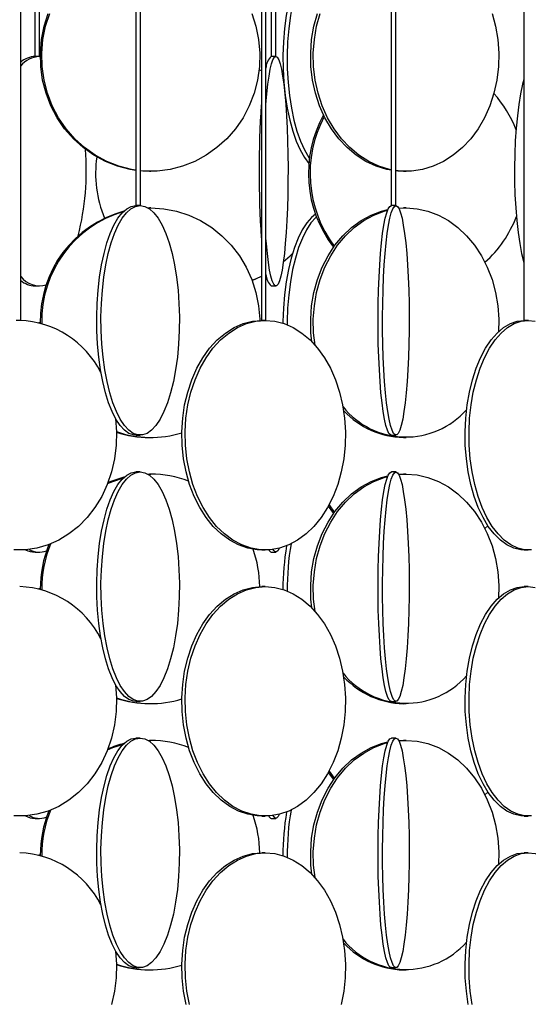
# Model space of a CAD drawing. Header units: millimetres. Extents: x 626 to 3215, y 306 to 3557.
# Tile 30 of 65: x 783 to 894, y 3011 to 3226. Entities that reach past the tile are written whole.
import ezdxf

# ---------------------------------------------------------------- set-up
doc = ezdxf.new("R2010")
doc.units = ezdxf.units.MM

msp = doc.modelspace()

# ---------------------------------------------------------------- linework, layer by layer
at = {"color": 7, "linetype": 'Continuous', "lineweight": 25}
for p, q in [((783.31, 3160.5), (783.31, 3517.3)), ((786.41, 3517.3), (786.41, 3218)), ((787.41, 3218), (787.41, 3517.3)), ((808.38, 3517.3), (808.38, 3185.5)), ((809.38, 3185.5), (809.38, 3517.3)), ((835.76, 3517.3), (835.76, 3160.5)), ((836.76, 3160.5), (836.76, 3517.3)), ((837.92, 3517.3), (837.92, 3218)), ((838.92, 3218), (838.92, 3517.3)), ((864.09, 3517.3), (864.09, 3185.5)), ((865.09, 3185.5), (865.09, 3517.3)), ((892.99, 3517.3), (892.99, 3160.5)), ((787.41, 3218), (786.41, 3218)), ((787.37, 3218), (787.57, 3217.99)), ((838.92, 3218), (837.92, 3218)), ((835.76, 3214.89), (835.27, 3215.12)), ((835.76, 3214.87), (835.27, 3215.11)), ((811.35, 3193), (811.65, 3193)), ((866.72, 3193), (867.31, 3193)), ((809.38, 3185.5), (808.38, 3185.5)), ((811.05, 3184.99), (811.35, 3185)), ((811.06, 3184.99), (811.65, 3185)), ((811.65, 3185), (811.35, 3185)), ((865.09, 3185.5), (864.09, 3185.5)), ((865.69, 3184.96), (866.72, 3185)), ((865.71, 3184.92), (867.31, 3185)), ((867.31, 3185), (866.72, 3185)), ((786.46, 3168), (787.37, 3168)), ((837.92, 3168), (838.92, 3168)), ((783.31, 3160.5), (782.31, 3160.5)), ((787.37, 3160), (787.28, 3160)), ((787.29, 3160), (787.37, 3160)), ((787.37, 3160), (787.57, 3159.99)), ((836.76, 3160.5), (835.76, 3160.5)), ((893.99, 3160.5), (892.99, 3160.5)), ((808.41, 3135.5), (809.35, 3135.5)), ((811.35, 3135), (811.65, 3135)), ((864.1, 3135.5), (865.09, 3135.5)), ((866.72, 3135), (867.31, 3135)), ((809.35, 3127.5), (808.41, 3127.5)), ((811.05, 3126.99), (811.35, 3127)), ((811.06, 3126.99), (811.65, 3127)), ((811.65, 3127), (811.35, 3127)), ((865.09, 3127.5), (864.1, 3127.5)), ((865.69, 3126.96), (866.72, 3127)), ((865.71, 3126.92), (867.31, 3127)), ((867.31, 3127), (866.72, 3127)), ((884.51, 3115.16), (885.16, 3115.75)), ((835.9, 3110.5), (836.62, 3110.5)), ((893.06, 3110.5), (893.92, 3110.5)), ((786.46, 3110), (787.37, 3110)), ((837.92, 3110), (838.92, 3110)), ((787.37, 3102), (787.28, 3102)), ((787.29, 3102), (787.37, 3102)), ((787.37, 3102), (787.57, 3101.99)), ((836.62, 3102.5), (835.9, 3102.5)), ((893.92, 3102.5), (893.06, 3102.5)), ((808.41, 3077.5), (809.35, 3077.5)), ((811.35, 3077), (811.65, 3077)), ((864.1, 3077.5), (865.09, 3077.5)), ((866.72, 3077), (867.31, 3077)), ((809.35, 3069.5), (808.41, 3069.5)), ((811.05, 3068.99), (811.35, 3069)), ((811.06, 3068.99), (811.65, 3069)), ((811.65, 3069), (811.35, 3069)), ((865.09, 3069.5), (864.1, 3069.5)), ((865.69, 3068.96), (866.72, 3069)), ((865.71, 3068.92), (867.31, 3069)), ((867.31, 3069), (866.72, 3069)), ((884.51, 3057.16), (885.16, 3057.75)), ((786.46, 3052), (787.37, 3052)), ((835.9, 3052.5), (836.62, 3052.5)), ((837.92, 3052), (838.92, 3052)), ((893.06, 3052.5), (893.92, 3052.5)), ((787.37, 3044), (787.28, 3044)), ((787.29, 3044), (787.37, 3044)), ((787.37, 3044), (787.57, 3043.99)), ((836.62, 3044.5), (835.9, 3044.5)), ((893.92, 3044.5), (893.06, 3044.5)), ((808.41, 3019.5), (809.35, 3019.5)), ((811.35, 3019), (811.65, 3019)), ((864.1, 3019.5), (865.09, 3019.5)), ((866.72, 3019), (867.31, 3019))]:
    msp.add_line(p, q, dxfattribs=at)
at = {"color": 7, "linetype": 'Continuous', "lineweight": 25, "flags": 128}
for points in [[(847.55, 3241.64), (846.7, 3240.93), (845.66, 3239.74), (844.68, 3238.23), (843.78, 3236.43), (842.97, 3234.37), (842.26, 3232.07), (841.65, 3229.57), (841.16, 3226.89), (840.8, 3224.09), (840.57, 3221.19), (840.47, 3218.24), (840.5, 3215.28), (840.67, 3212.35), (840.97, 3209.49), (841.39, 3206.74), (841.94, 3204.15), (842.6, 3201.74), (843.36, 3199.56), (844.22, 3197.63), (845.16, 3195.97), (846.12, 3194.68)], [(847.76, 3241.06), (847.62, 3240.93), (846.58, 3239.74), (845.61, 3238.23), (844.71, 3236.43), (843.89, 3234.37), (843.18, 3232.07), (842.57, 3229.57), (842.09, 3226.89), (841.72, 3224.09), (841.49, 3221.19), (841.39, 3218.24), (841.42, 3215.28), (841.59, 3212.35), (841.89, 3209.49), (842.32, 3206.74), (842.86, 3204.15), (843.52, 3201.74), (844.29, 3199.56), (845.15, 3197.63), (846.09, 3195.97), (846.23, 3195.75)], [(808.38, 3193.19), (807.14, 3193.39), (804.4, 3194.09), (801.76, 3195.12), (799.25, 3196.47), (796.92, 3198.13), (794.78, 3200.06), (792.88, 3202.24), (791.24, 3204.65), (789.88, 3207.24), (788.82, 3209.99), (788.08, 3212.85), (787.66, 3215.78), (787.58, 3218.74), (787.83, 3221.69), (788.41, 3224.59), (789.31, 3227.39)], [(808.38, 3193.24), (807.45, 3193.39), (804.71, 3194.09), (802.07, 3195.12), (799.56, 3196.47), (797.23, 3198.13), (795.09, 3200.06), (793.19, 3202.24), (791.55, 3204.65), (790.19, 3207.24), (789.13, 3209.99), (788.39, 3212.85), (787.97, 3215.78), (787.89, 3218.74), (788.14, 3221.69), (788.72, 3224.59), (789.62, 3227.39)], [(833.69, 3227.39), (834.59, 3224.59), (835.17, 3221.69), (835.42, 3218.74), (835.34, 3215.78), (834.92, 3212.85), (834.18, 3209.99), (833.12, 3207.24), (831.76, 3204.65), (830.12, 3202.24), (828.22, 3200.06), (826.08, 3198.13), (823.75, 3196.47), (821.24, 3195.12), (818.6, 3194.09), (815.86, 3193.39), (813.06, 3193.04), (810.25, 3193.04), (809.38, 3193.11)], [(864.09, 3193.21), (863.14, 3193.39), (860.81, 3194.09), (858.57, 3195.12), (856.44, 3196.47), (854.45, 3198.13), (852.63, 3200.06), (851.02, 3202.24), (849.62, 3204.65), (848.46, 3207.24), (847.56, 3209.99), (846.93, 3212.85), (846.58, 3215.78), (846.51, 3218.74), (846.72, 3221.69), (847.21, 3224.59), (847.98, 3227.39)], [(864.09, 3193.31), (863.73, 3193.39), (861.4, 3194.09), (859.16, 3195.12), (857.02, 3196.47), (855.04, 3198.13), (853.22, 3200.06), (851.6, 3202.24), (850.21, 3204.65), (849.05, 3207.24), (848.15, 3209.99), (847.52, 3212.85), (847.16, 3215.78), (847.09, 3218.74), (847.31, 3221.69), (847.8, 3224.59), (848.57, 3227.39)], [(886.05, 3227.39), (886.82, 3224.59), (887.31, 3221.69), (887.53, 3218.74), (887.46, 3215.78), (887.1, 3212.85), (886.47, 3209.99), (885.57, 3207.24), (884.41, 3204.65), (883.02, 3202.24), (881.4, 3200.06), (879.58, 3198.13), (877.59, 3196.47), (875.46, 3195.12), (873.22, 3194.09), (870.89, 3193.39), (868.51, 3193.04), (866.11, 3193.04), (865.09, 3193.15)], [(838.92, 3218), (839.23, 3217.82), (839.54, 3217.3), (839.84, 3216.43), (840.13, 3215.24), (840.4, 3213.73), (840.65, 3211.93), (840.88, 3209.87), (841.08, 3207.57), (841.24, 3205.07), (841.38, 3202.39), (841.48, 3199.59), (841.54, 3196.69), (841.57, 3193.74), (841.56, 3190.78), (841.52, 3187.85), (841.43, 3184.99), (841.31, 3182.24), (841.16, 3179.65), (840.98, 3177.24), (840.77, 3175.06), (840.53, 3173.13), (840.27, 3171.47), (839.99, 3170.12), (839.69, 3169.09), (839.39, 3168.39), (839.08, 3168.04), (838.76, 3168.04), (838.45, 3168.39), (838.14, 3169.09), (837.85, 3170.12), (837.57, 3171.47), (837.31, 3173.13), (837.07, 3175.06), (836.86, 3177.24), (836.76, 3178.42)], [(836.76, 3207.57), (836.76, 3207.57), (836.96, 3209.87), (837.19, 3211.93), (837.44, 3213.73), (837.71, 3215.24), (837.99, 3216.43), (838.29, 3217.3), (838.6, 3217.82), (838.92, 3218)], [(892.99, 3212.99), (892.72, 3211.93), (892.28, 3209.87), (891.9, 3207.57), (891.57, 3205.07), (891.31, 3202.39), (891.11, 3199.59), (890.99, 3196.69), (890.93, 3193.74), (890.95, 3190.78), (891.04, 3187.85), (891.2, 3184.99), (891.43, 3182.24), (891.73, 3179.65), (892.08, 3177.24), (892.5, 3175.06), (892.96, 3173.13), (892.99, 3173.01)], [(811.35, 3193), (809.94, 3193.04), (809.38, 3193.08)], [(866.72, 3193), (865.52, 3193.04), (865.09, 3193.08)], [(808.41, 3135.5), (807.9, 3135.54), (806.89, 3135.89), (805.91, 3136.59), (804.96, 3137.62), (804.06, 3138.97), (803.22, 3140.63), (802.45, 3142.56), (801.77, 3144.74), (801.18, 3147.15), (800.69, 3149.74), (800.31, 3152.49), (800.04, 3155.35), (799.89, 3158.28), (799.86, 3161.24), (799.95, 3164.19), (800.16, 3167.09), (800.48, 3169.89), (800.92, 3172.57), (801.46, 3175.07), (802.1, 3177.37), (802.82, 3179.43), (803.63, 3181.23), (804.5, 3182.74), (805.43, 3183.93), (806.4, 3184.8), (807.4, 3185.32), (808.41, 3185.5)], [(809.35, 3185.5), (810.36, 3185.32), (811.35, 3184.8), (812.32, 3183.93), (813.25, 3182.74), (814.12, 3181.23), (814.93, 3179.43), (815.65, 3177.37), (816.29, 3175.07), (816.83, 3172.57), (817.27, 3169.89), (817.59, 3167.09), (817.8, 3164.19), (817.89, 3161.24), (817.86, 3158.28), (817.71, 3155.35), (817.45, 3152.49), (817.07, 3149.74), (816.58, 3147.15), (815.99, 3144.74), (815.3, 3142.56), (814.53, 3140.63), (813.69, 3138.97), (812.79, 3137.62), (811.84, 3136.59), (810.86, 3135.89), (809.85, 3135.54), (808.84, 3135.54), (807.83, 3135.89), (806.85, 3136.59), (805.9, 3137.62), (805, 3138.97), (804.16, 3140.63), (803.39, 3142.56), (802.71, 3144.74), (802.12, 3147.15), (801.63, 3149.74), (801.25, 3152.49), (800.98, 3155.35), (800.83, 3158.28), (800.8, 3161.24), (800.89, 3164.19), (801.1, 3167.09), (801.42, 3169.89), (801.86, 3172.57), (802.4, 3175.07), (803.04, 3177.37), (803.76, 3179.43), (804.57, 3181.23), (805.44, 3182.74), (806.37, 3183.93), (807.34, 3184.8), (808.33, 3185.32), (809.35, 3185.5)], [(811.65, 3185), (814.47, 3184.82), (817.24, 3184.3), (819.93, 3183.43), (822.51, 3182.24), (824.94, 3180.73), (827.18, 3178.93), (829.2, 3176.87), (830.97, 3174.57), (832.48, 3172.07), (833.69, 3169.39), (834.59, 3166.59), (835.17, 3163.69), (835.42, 3160.74), (835.43, 3160.49)], [(847.55, 3183.64), (846.7, 3182.93), (845.66, 3181.74), (844.68, 3180.23), (843.78, 3178.43), (842.97, 3176.37), (842.26, 3174.07), (841.65, 3171.57), (841.16, 3168.89), (840.8, 3166.09), (840.57, 3163.19), (840.47, 3160.24), (840.46, 3159.88)], [(846.78, 3155.84), (846.58, 3157.78), (846.51, 3160.74), (846.72, 3163.69), (847.21, 3166.59), (847.98, 3169.39), (849.01, 3172.07), (850.29, 3174.57), (851.8, 3176.87), (853.52, 3178.93), (855.42, 3180.73), (857.49, 3182.24), (859.68, 3183.43), (861.97, 3184.3), (863.35, 3184.65)], [(847.48, 3155.09), (847.16, 3157.78), (847.09, 3160.74), (847.31, 3163.69), (847.8, 3166.59), (848.57, 3169.39), (849.6, 3172.07), (850.88, 3174.57), (852.39, 3176.87), (854.11, 3178.93), (856.01, 3180.73), (858.07, 3182.24), (860.27, 3183.43), (862.56, 3184.3), (863.29, 3184.5)], [(864.1, 3135.5), (863.93, 3135.54), (863.58, 3135.89), (863.25, 3136.59), (862.93, 3137.62), (862.62, 3138.97), (862.34, 3140.63), (862.08, 3142.56), (861.84, 3144.74), (861.64, 3147.15), (861.48, 3149.74), (861.35, 3152.49), (861.26, 3155.35), (861.21, 3158.28), (861.2, 3161.24), (861.23, 3164.19), (861.3, 3167.09), (861.41, 3169.89), (861.56, 3172.57), (861.74, 3175.07), (861.96, 3177.37), (862.2, 3179.43), (862.48, 3181.23), (862.77, 3182.74), (863.09, 3183.93), (863.42, 3184.8), (863.75, 3185.32), (864.1, 3185.5)], [(865.09, 3185.5), (865.43, 3185.32), (865.77, 3184.8), (866.1, 3183.93), (866.42, 3182.74), (866.71, 3181.23), (866.99, 3179.43), (867.23, 3177.37), (867.45, 3175.07), (867.63, 3172.57), (867.78, 3169.89), (867.89, 3167.09), (867.96, 3164.19), (867.99, 3161.24), (867.98, 3158.28), (867.93, 3155.35), (867.84, 3152.49), (867.71, 3149.74), (867.55, 3147.15), (867.35, 3144.74), (867.11, 3142.56), (866.85, 3140.63), (866.57, 3138.97), (866.26, 3137.62), (865.94, 3136.59), (865.6, 3135.89), (865.26, 3135.54), (864.92, 3135.54), (864.58, 3135.89), (864.24, 3136.59), (863.92, 3137.62), (863.62, 3138.97), (863.33, 3140.63), (863.07, 3142.56), (862.84, 3144.74), (862.64, 3147.15), (862.47, 3149.74), (862.34, 3152.49), (862.25, 3155.35), (862.2, 3158.28), (862.19, 3161.24), (862.22, 3164.19), (862.29, 3167.09), (862.4, 3169.89), (862.55, 3172.57), (862.73, 3175.07), (862.95, 3177.37), (863.2, 3179.43), (863.47, 3181.23), (863.77, 3182.74), (864.08, 3183.93), (864.41, 3184.8), (864.75, 3185.32), (865.09, 3185.5)], [(867.31, 3185), (869.7, 3184.82), (872.06, 3184.3), (874.35, 3183.43), (876.55, 3182.24), (878.61, 3180.73), (880.51, 3178.93), (882.23, 3176.87), (883.74, 3174.57), (885.02, 3172.07), (886.05, 3169.39), (886.82, 3166.59), (887.31, 3163.69), (887.53, 3160.74), (887.47, 3157.93)], [(847.76, 3183.06), (847.62, 3182.93), (846.58, 3181.74), (845.61, 3180.23), (844.71, 3178.43), (843.89, 3176.37), (843.18, 3174.07), (842.57, 3171.57), (842.09, 3168.89), (841.72, 3166.09), (841.49, 3163.19), (841.39, 3160.24), (841.39, 3159.55)], [(840.54, 3173.21), (842.05, 3174.56), (842.6, 3175.11)], [(840.54, 3173.23), (842.03, 3174.56), (842.55, 3175.08)], [(833.75, 3169.23), (834.69, 3169.62), (835.76, 3170.12)], [(833.75, 3169.22), (834.72, 3169.62), (835.76, 3170.11)], [(835.9, 3110.5), (834.87, 3110.54), (832.81, 3110.89), (830.8, 3111.59), (828.86, 3112.62), (827.01, 3113.97), (825.29, 3115.63), (823.73, 3117.56), (822.33, 3119.74), (821.12, 3122.15), (820.12, 3124.74), (819.34, 3127.49), (818.8, 3130.35), (818.49, 3133.28), (818.43, 3136.24), (818.61, 3139.19), (819.04, 3142.09), (819.7, 3144.89), (820.59, 3147.57), (821.7, 3150.07), (823, 3152.37), (824.49, 3154.43), (826.14, 3156.23), (827.92, 3157.74), (829.82, 3158.93), (831.8, 3159.8), (833.84, 3160.32), (835.9, 3160.5)], [(836.62, 3160.5), (838.69, 3160.32), (840.73, 3159.8), (842.71, 3158.93), (844.6, 3157.74), (846.39, 3156.23), (848.03, 3154.43), (849.52, 3152.37), (850.82, 3150.07), (851.93, 3147.57), (852.82, 3144.89), (853.48, 3142.09), (853.91, 3139.19), (854.1, 3136.24), (854.03, 3133.28), (853.73, 3130.35), (853.18, 3127.49), (852.4, 3124.74), (851.4, 3122.15), (850.2, 3119.74), (848.8, 3117.56), (847.23, 3115.63), (845.51, 3113.97), (843.67, 3112.62), (841.73, 3111.59), (839.71, 3110.89), (837.65, 3110.54), (835.58, 3110.54), (833.53, 3110.89), (831.51, 3111.59), (829.57, 3112.62), (827.73, 3113.97), (826.01, 3115.63), (824.44, 3117.56), (823.04, 3119.74), (821.83, 3122.15), (820.83, 3124.74), (820.06, 3127.49), (819.51, 3130.35), (819.2, 3133.28), (819.14, 3136.24), (819.33, 3139.19), (819.75, 3142.09), (820.42, 3144.89), (821.31, 3147.57), (822.41, 3150.07), (823.72, 3152.37), (825.21, 3154.43), (826.85, 3156.23), (828.64, 3157.74), (830.53, 3158.93), (832.51, 3159.8), (834.55, 3160.32), (836.62, 3160.5)], [(893.06, 3110.5), (892.3, 3110.54), (890.78, 3110.89), (889.3, 3111.59), (887.87, 3112.62), (886.51, 3113.97), (885.24, 3115.63), (884.08, 3117.56), (883.05, 3119.74), (882.16, 3122.15), (881.43, 3124.74), (880.85, 3127.49), (880.45, 3130.35), (880.22, 3133.28), (880.18, 3136.24), (880.31, 3139.19), (880.63, 3142.09), (881.12, 3144.89), (881.77, 3147.57), (882.59, 3150.07), (883.55, 3152.37), (884.65, 3154.43), (885.86, 3156.23), (887.18, 3157.74), (888.58, 3158.93), (890.04, 3159.8), (891.54, 3160.32), (893.06, 3160.5)], [(894.68, 3110.54), (893.16, 3110.54), (891.64, 3110.89), (890.16, 3111.59), (888.72, 3112.62), (887.37, 3113.97), (886.1, 3115.63), (884.94, 3117.56), (883.91, 3119.74), (883.02, 3122.15), (882.28, 3124.74), (881.71, 3127.49), (881.31, 3130.35), (881.08, 3133.28), (881.04, 3136.24), (881.17, 3139.19), (881.49, 3142.09), (881.97, 3144.89), (882.63, 3147.57), (883.45, 3150.07), (884.41, 3152.37), (885.51, 3154.43), (886.72, 3156.23), (888.03, 3157.74), (889.43, 3158.93), (890.89, 3159.8), (892.4, 3160.32), (893.92, 3160.5)], [(893.92, 3160.5), (895.45, 3160.32)], [(803.99, 3139.09), (804.2, 3136.24), (804.13, 3133.28), (803.76, 3130.35), (803.1, 3127.49), (802.16, 3124.74), (800.95, 3122.15), (799.49, 3119.74), (797.8, 3117.56), (795.9, 3115.63), (793.82, 3113.97), (791.6, 3112.62), (789.25, 3111.59), (786.81, 3110.89), (784.33, 3110.54), (781.82, 3110.54)], [(808.41, 3077.5), (807.9, 3077.54), (806.89, 3077.89), (805.91, 3078.59), (804.96, 3079.62), (804.06, 3080.97), (803.22, 3082.63), (802.45, 3084.56), (801.77, 3086.74), (801.18, 3089.15), (800.69, 3091.74), (800.31, 3094.49), (800.04, 3097.35), (799.89, 3100.28), (799.86, 3103.24), (799.95, 3106.19), (800.16, 3109.09), (800.48, 3111.89), (800.92, 3114.57), (801.46, 3117.07), (802.1, 3119.37), (802.82, 3121.43), (803.63, 3123.23), (804.5, 3124.74), (805.43, 3125.93), (806.4, 3126.8), (807.4, 3127.32), (808.41, 3127.5)], [(809.35, 3127.5), (810.36, 3127.32), (811.35, 3126.8), (812.32, 3125.93), (813.25, 3124.74), (814.12, 3123.23), (814.93, 3121.43), (815.65, 3119.37), (816.29, 3117.07), (816.83, 3114.57), (817.27, 3111.89), (817.59, 3109.09), (817.8, 3106.19), (817.89, 3103.24), (817.86, 3100.28), (817.71, 3097.35), (817.45, 3094.49), (817.07, 3091.74), (816.58, 3089.15), (815.99, 3086.74), (815.3, 3084.56), (814.53, 3082.63), (813.69, 3080.97), (812.79, 3079.62), (811.84, 3078.59), (810.86, 3077.89), (809.85, 3077.54), (808.84, 3077.54), (807.83, 3077.89), (806.85, 3078.59), (805.9, 3079.62), (805, 3080.97), (804.16, 3082.63), (803.39, 3084.56), (802.71, 3086.74), (802.12, 3089.15), (801.63, 3091.74), (801.25, 3094.49), (800.98, 3097.35), (800.83, 3100.28), (800.8, 3103.24), (800.89, 3106.19), (801.1, 3109.09), (801.42, 3111.89), (801.86, 3114.57), (802.4, 3117.07), (803.04, 3119.37), (803.76, 3121.43), (804.57, 3123.23), (805.44, 3124.74), (806.37, 3125.93), (807.34, 3126.8), (808.33, 3127.32), (809.35, 3127.5)], [(802.24, 3124.95), (803.38, 3125.43), (805.68, 3126.2)], [(846.78, 3097.84), (846.58, 3099.78), (846.51, 3102.74), (846.72, 3105.69), (847.21, 3108.59), (847.98, 3111.39), (849.01, 3114.07), (850.29, 3116.57), (851.8, 3118.87), (853.52, 3120.93), (855.42, 3122.73), (857.49, 3124.24), (859.68, 3125.43), (861.97, 3126.3), (863.35, 3126.65)], [(847.48, 3097.09), (847.16, 3099.78), (847.09, 3102.74), (847.31, 3105.69), (847.8, 3108.59), (848.57, 3111.39), (849.6, 3114.07), (850.88, 3116.57), (852.39, 3118.87), (854.11, 3120.93), (856.01, 3122.73), (858.07, 3124.24), (860.27, 3125.43), (862.56, 3126.3), (863.29, 3126.5)], [(864.1, 3077.5), (863.93, 3077.54), (863.58, 3077.89), (863.25, 3078.59), (862.93, 3079.62), (862.62, 3080.97), (862.34, 3082.63), (862.08, 3084.56), (861.84, 3086.74), (861.64, 3089.15), (861.48, 3091.74), (861.35, 3094.49), (861.26, 3097.35), (861.21, 3100.28), (861.2, 3103.24), (861.23, 3106.19), (861.3, 3109.09), (861.41, 3111.89), (861.56, 3114.57), (861.74, 3117.07), (861.96, 3119.37), (862.2, 3121.43), (862.48, 3123.23), (862.77, 3124.74), (863.09, 3125.93), (863.42, 3126.8), (863.75, 3127.32), (864.1, 3127.5)], [(865.09, 3127.5), (865.43, 3127.32), (865.77, 3126.8), (866.1, 3125.93), (866.42, 3124.74), (866.71, 3123.23), (866.99, 3121.43), (867.23, 3119.37), (867.45, 3117.07), (867.63, 3114.57), (867.78, 3111.89), (867.89, 3109.09), (867.96, 3106.19), (867.99, 3103.24), (867.98, 3100.28), (867.93, 3097.35), (867.84, 3094.49), (867.71, 3091.74), (867.55, 3089.15), (867.35, 3086.74), (867.11, 3084.56), (866.85, 3082.63), (866.57, 3080.97), (866.26, 3079.62), (865.94, 3078.59), (865.6, 3077.89), (865.26, 3077.54), (864.92, 3077.54), (864.58, 3077.89), (864.24, 3078.59), (863.92, 3079.62), (863.62, 3080.97), (863.33, 3082.63), (863.07, 3084.56), (862.84, 3086.74), (862.64, 3089.15), (862.47, 3091.74), (862.34, 3094.49), (862.25, 3097.35), (862.2, 3100.28), (862.19, 3103.24), (862.22, 3106.19), (862.29, 3109.09), (862.4, 3111.89), (862.55, 3114.57), (862.73, 3117.07), (862.95, 3119.37), (863.2, 3121.43), (863.47, 3123.23), (863.77, 3124.74), (864.08, 3125.93), (864.41, 3126.8), (864.75, 3127.32), (865.09, 3127.5)], [(867.31, 3127), (869.7, 3126.82), (872.06, 3126.3), (874.35, 3125.43), (876.55, 3124.24), (878.61, 3122.73), (880.51, 3120.93), (882.23, 3118.87), (883.74, 3116.57), (885.02, 3114.07), (886.05, 3111.39), (886.82, 3108.59), (887.31, 3105.69), (887.53, 3102.74), (887.47, 3099.93)], [(850.35, 3120.01), (851.25, 3118.74), (851.48, 3118.44)], [(850.51, 3120.31), (851.61, 3118.74), (851.66, 3118.68)], [(839.61, 3110.87), (839.39, 3110.39), (839.08, 3110.04), (838.76, 3110.04), (838.45, 3110.39), (838.33, 3110.62)], [(835.9, 3052.5), (834.87, 3052.54), (832.81, 3052.89), (830.8, 3053.59), (828.86, 3054.62), (827.01, 3055.97), (825.29, 3057.63), (823.73, 3059.56), (822.33, 3061.74), (821.12, 3064.15), (820.12, 3066.74), (819.34, 3069.49), (818.8, 3072.35), (818.49, 3075.28), (818.43, 3078.24), (818.61, 3081.19), (819.04, 3084.09), (819.7, 3086.89), (820.59, 3089.57), (821.7, 3092.07), (823, 3094.37), (824.49, 3096.43), (826.14, 3098.23), (827.92, 3099.74), (829.82, 3100.93), (831.8, 3101.8), (833.84, 3102.32), (835.9, 3102.5)], [(836.62, 3102.5), (838.69, 3102.32), (840.73, 3101.8), (842.71, 3100.93), (844.6, 3099.74), (846.39, 3098.23), (848.03, 3096.43), (849.52, 3094.37), (850.82, 3092.07), (851.93, 3089.57), (852.82, 3086.89), (853.48, 3084.09), (853.91, 3081.19), (854.1, 3078.24), (854.03, 3075.28), (853.73, 3072.35), (853.18, 3069.49), (852.4, 3066.74), (851.4, 3064.15), (850.2, 3061.74), (848.8, 3059.56), (847.23, 3057.63), (845.51, 3055.97), (843.67, 3054.62), (841.73, 3053.59), (839.71, 3052.89), (837.65, 3052.54), (835.58, 3052.54), (833.53, 3052.89), (831.51, 3053.59), (829.57, 3054.62), (827.73, 3055.97), (826.01, 3057.63), (824.44, 3059.56), (823.04, 3061.74), (821.83, 3064.15), (820.83, 3066.74), (820.06, 3069.49), (819.51, 3072.35), (819.2, 3075.28), (819.14, 3078.24), (819.33, 3081.19), (819.75, 3084.09), (820.42, 3086.89), (821.31, 3089.57), (822.41, 3092.07), (823.72, 3094.37), (825.21, 3096.43), (826.85, 3098.23), (828.64, 3099.74), (830.53, 3100.93), (832.51, 3101.8), (834.55, 3102.32), (836.62, 3102.5)], [(893.06, 3052.5), (892.3, 3052.54), (890.78, 3052.89), (889.3, 3053.59), (887.87, 3054.62), (886.51, 3055.97), (885.24, 3057.63), (884.08, 3059.56), (883.05, 3061.74), (882.16, 3064.15), (881.43, 3066.74), (880.85, 3069.49), (880.45, 3072.35), (880.22, 3075.28), (880.18, 3078.24), (880.31, 3081.19), (880.63, 3084.09), (881.12, 3086.89), (881.77, 3089.57), (882.59, 3092.07), (883.55, 3094.37), (884.65, 3096.43), (885.86, 3098.23), (887.18, 3099.74), (888.58, 3100.93), (890.04, 3101.8), (891.54, 3102.32), (893.06, 3102.5)], [(894.68, 3052.54), (893.16, 3052.54), (891.64, 3052.89), (890.16, 3053.59), (888.72, 3054.62), (887.37, 3055.97), (886.1, 3057.63), (884.94, 3059.56), (883.91, 3061.74), (883.02, 3064.15), (882.28, 3066.74), (881.71, 3069.49), (881.31, 3072.35), (881.08, 3075.28), (881.04, 3078.24), (881.17, 3081.19), (881.49, 3084.09), (881.97, 3086.89), (882.63, 3089.57), (883.45, 3092.07), (884.41, 3094.37), (885.51, 3096.43), (886.72, 3098.23), (888.03, 3099.74), (889.43, 3100.93), (890.89, 3101.8), (892.4, 3102.32), (893.92, 3102.5)], [(893.92, 3102.5), (895.45, 3102.32)], [(803.99, 3081.09), (804.2, 3078.24), (804.13, 3075.28), (803.76, 3072.35), (803.1, 3069.49), (802.16, 3066.74), (800.95, 3064.15), (799.49, 3061.74), (797.8, 3059.56), (795.9, 3057.63), (793.82, 3055.97), (791.6, 3054.62), (789.25, 3053.59), (786.81, 3052.89), (784.33, 3052.54), (781.82, 3052.54)], [(808.41, 3019.5), (807.9, 3019.54), (806.89, 3019.89), (805.91, 3020.59), (804.96, 3021.62), (804.06, 3022.97), (803.22, 3024.63), (802.45, 3026.56), (801.77, 3028.74), (801.18, 3031.15), (800.69, 3033.74), (800.31, 3036.49), (800.04, 3039.35), (799.89, 3042.28), (799.86, 3045.24), (799.95, 3048.19), (800.16, 3051.09), (800.48, 3053.89), (800.92, 3056.57), (801.46, 3059.07), (802.1, 3061.37), (802.82, 3063.43), (803.63, 3065.23), (804.5, 3066.74), (805.43, 3067.93), (806.4, 3068.8), (807.4, 3069.32), (808.41, 3069.5), (808.41, 3069.5)], [(809.35, 3069.5), (810.36, 3069.32), (811.35, 3068.8), (812.32, 3067.93), (813.25, 3066.74), (814.12, 3065.23), (814.93, 3063.43), (815.65, 3061.37), (816.29, 3059.07), (816.83, 3056.57), (817.27, 3053.89), (817.59, 3051.09), (817.8, 3048.19), (817.89, 3045.24), (817.86, 3042.28), (817.71, 3039.35), (817.45, 3036.49), (817.07, 3033.74), (816.58, 3031.15), (815.99, 3028.74), (815.3, 3026.56), (814.53, 3024.63), (813.69, 3022.97), (812.79, 3021.62), (811.84, 3020.59), (810.86, 3019.89), (809.85, 3019.54), (808.84, 3019.54), (807.83, 3019.89), (806.85, 3020.59), (805.9, 3021.62), (805, 3022.97), (804.16, 3024.63), (803.39, 3026.56), (802.71, 3028.74), (802.12, 3031.15), (801.63, 3033.74), (801.25, 3036.49), (800.98, 3039.35), (800.83, 3042.28), (800.8, 3045.24), (800.89, 3048.19), (801.1, 3051.09), (801.42, 3053.89), (801.86, 3056.57), (802.4, 3059.07), (803.04, 3061.37), (803.76, 3063.43), (804.57, 3065.23), (805.44, 3066.74), (806.37, 3067.93), (807.34, 3068.8), (808.33, 3069.32), (809.35, 3069.5)], [(802.24, 3066.95), (803.38, 3067.43), (805.68, 3068.2)], [(846.78, 3039.84), (846.58, 3041.78), (846.51, 3044.74), (846.72, 3047.69), (847.21, 3050.59), (847.98, 3053.39), (849.01, 3056.07), (850.29, 3058.57), (851.8, 3060.87), (853.52, 3062.93), (855.42, 3064.73), (857.49, 3066.24), (859.68, 3067.43), (861.97, 3068.3), (863.35, 3068.65)], [(847.48, 3039.09), (847.16, 3041.78), (847.09, 3044.74), (847.31, 3047.69), (847.8, 3050.59), (848.57, 3053.39), (849.6, 3056.07), (850.88, 3058.57), (852.39, 3060.87), (854.11, 3062.93), (856.01, 3064.73), (858.07, 3066.24), (860.27, 3067.43), (862.56, 3068.3), (863.29, 3068.5)], [(864.1, 3019.5), (863.93, 3019.54), (863.58, 3019.89), (863.25, 3020.59), (862.93, 3021.62), (862.62, 3022.97), (862.34, 3024.63), (862.08, 3026.56), (861.84, 3028.74), (861.64, 3031.15), (861.48, 3033.74), (861.35, 3036.49), (861.26, 3039.35), (861.21, 3042.28), (861.2, 3045.24), (861.23, 3048.19), (861.3, 3051.09), (861.41, 3053.89), (861.56, 3056.57), (861.74, 3059.07), (861.96, 3061.37), (862.2, 3063.43), (862.48, 3065.23), (862.77, 3066.74), (863.09, 3067.93), (863.42, 3068.8), (863.75, 3069.32), (864.1, 3069.5), (864.1, 3069.5)], [(865.09, 3069.5), (865.43, 3069.32), (865.77, 3068.8), (866.1, 3067.93), (866.42, 3066.74), (866.71, 3065.23), (866.99, 3063.43), (867.23, 3061.37), (867.45, 3059.07), (867.63, 3056.57), (867.78, 3053.89), (867.89, 3051.09), (867.96, 3048.19), (867.99, 3045.24), (867.98, 3042.28), (867.93, 3039.35), (867.84, 3036.49), (867.71, 3033.74), (867.55, 3031.15), (867.35, 3028.74), (867.11, 3026.56), (866.85, 3024.63), (866.57, 3022.97), (866.26, 3021.62), (865.94, 3020.59), (865.6, 3019.89), (865.26, 3019.54), (864.92, 3019.54), (864.58, 3019.89), (864.24, 3020.59), (863.92, 3021.62), (863.62, 3022.97), (863.33, 3024.63), (863.07, 3026.56), (862.84, 3028.74), (862.64, 3031.15), (862.47, 3033.74), (862.34, 3036.49), (862.25, 3039.35), (862.2, 3042.28), (862.19, 3045.24), (862.22, 3048.19), (862.29, 3051.09), (862.4, 3053.89), (862.55, 3056.57), (862.73, 3059.07), (862.95, 3061.37), (863.2, 3063.43), (863.47, 3065.23), (863.77, 3066.74), (864.08, 3067.93), (864.41, 3068.8), (864.75, 3069.32), (865.09, 3069.5)], [(867.31, 3069), (869.7, 3068.82), (872.06, 3068.3), (874.35, 3067.43), (876.55, 3066.24), (878.61, 3064.73), (880.51, 3062.93), (882.23, 3060.87), (883.74, 3058.57), (885.02, 3056.07), (886.05, 3053.39), (886.82, 3050.59), (887.31, 3047.69), (887.53, 3044.74), (887.47, 3041.93)], [(850.35, 3062.01), (851.25, 3060.74), (851.48, 3060.44)], [(850.51, 3062.31), (851.61, 3060.74), (851.66, 3060.68)], [(839.61, 3052.87), (839.39, 3052.39), (839.08, 3052.04), (838.76, 3052.04), (838.45, 3052.39), (838.33, 3052.62)], [(819.34, 3011.49), (818.8, 3014.35), (818.49, 3017.28), (818.43, 3020.24), (818.61, 3023.19), (819.04, 3026.09), (819.7, 3028.89), (820.59, 3031.57), (821.7, 3034.07), (823, 3036.37), (824.49, 3038.43), (826.14, 3040.23), (827.92, 3041.74), (829.82, 3042.93), (831.8, 3043.8), (833.84, 3044.32), (835.9, 3044.5), (835.9, 3044.5)], [(820.06, 3011.49), (819.51, 3014.35), (819.2, 3017.28), (819.14, 3020.24), (819.33, 3023.19), (819.75, 3026.09), (820.42, 3028.89), (821.31, 3031.57), (822.41, 3034.07), (823.72, 3036.37), (825.21, 3038.43), (826.85, 3040.23), (828.64, 3041.74), (830.53, 3042.93), (832.51, 3043.8), (834.55, 3044.32), (836.62, 3044.5)], [(836.62, 3044.5), (838.69, 3044.32), (840.73, 3043.8), (842.71, 3042.93), (844.6, 3041.74), (846.39, 3040.23), (848.03, 3038.43), (849.52, 3036.37), (850.82, 3034.07), (851.93, 3031.57), (852.82, 3028.89), (853.48, 3026.09), (853.91, 3023.19), (854.1, 3020.24), (854.03, 3017.28), (853.73, 3014.35), (853.18, 3011.49)], [(880.85, 3011.49), (880.45, 3014.35), (880.22, 3017.28), (880.18, 3020.24), (880.31, 3023.19), (880.63, 3026.09), (881.12, 3028.89), (881.77, 3031.57), (882.59, 3034.07), (883.55, 3036.37), (884.65, 3038.43), (885.86, 3040.23), (887.18, 3041.74), (888.58, 3042.93), (890.04, 3043.8), (891.54, 3044.32), (893.06, 3044.5), (893.06, 3044.5)], [(881.71, 3011.49), (881.31, 3014.35), (881.08, 3017.28), (881.04, 3020.24), (881.17, 3023.19), (881.49, 3026.09), (881.97, 3028.89), (882.63, 3031.57), (883.45, 3034.07), (884.41, 3036.37), (885.51, 3038.43), (886.72, 3040.23), (888.03, 3041.74), (889.43, 3042.93), (890.89, 3043.8), (892.4, 3044.32), (893.92, 3044.5)], [(893.92, 3044.5), (895.45, 3044.32), (896.95, 3043.8), (898.41, 3042.93), (899.81, 3041.74), (901.12, 3040.23), (902.34, 3038.43), (903.43, 3036.37), (904.4, 3034.07), (905.21, 3031.57), (905.87, 3028.89), (906.36, 3026.09), (906.67, 3023.19), (906.81, 3020.24), (906.76, 3017.28), (906.54, 3014.35), (906.13, 3011.49)], [(803.99, 3023.09), (804.2, 3020.24), (804.13, 3017.28), (803.76, 3014.35), (803.1, 3011.49)]]:
    msp.add_lwpolyline(points, dxfattribs=at)
at = {"color": 7, "linetype": 'Continuous', "lineweight": 25}
for centre, radius, start, end in [((787.78, 3212.16), 5.85, 94.0317, 139.8551), ((786.64, 3212.86), 5.14, 91.9925, 130.3399), ((840.13, 3215.45), 3.37, 130.8891, 179.6702), ((867.78, 3193.05), 25.16, 20.9435, 42.1053), ((1044.24, 3193), 208.99, 176.0222, 183.9778), ((872.4, 3192.51), 26.38, 151.0686, 217.5504), ((872.77, 3192.51), 26.39, 151.9422, 216.8688), ((741.82, 3192.95), 55.78, 345.4301, 4.9456), ((824.63, 3192.5), 25.01, 171.7338, 202.8317), ((812.31, 3160.44), 24.74, 105.2432, 181.1825), ((812.71, 3160.37), 24.84, 106.4401, 181.2147), ((867.92, 3191.88), 25.01, 311.5404, 339.5242), ((840.51, 3170.72), 3.75, 182.9772, 226.4635), ((787.4, 3173.22), 5.17, 217.7019, 286.454), ((786.65, 3173.16), 5.17, 229.771, 267.8965), ((782.28, 3139.77), 20.75, 26.8315, 87.7944), ((867.29, 3152.71), 17.62, 218.8297, 318.5308), ((867.14, 3153.3), 18.31, 223.0752, 268.688), ((811.65, 3157.69), 22.69, 250.8234, 287.36), ((811.35, 3157.72), 22.72, 251.6554, 269.9774), ((811.41, 3104.06), 22.95, 104.1607, 113.3964), ((811.64, 3104.25), 22.74, 68.7267, 89.9731), ((786.51, 3114.61), 4.61, 241.8647, 269.304), ((787.36, 3114.45), 4.45, 239.6805, 290.4016), ((813.66, 3102.01), 26.09, 158.3384, 180.1972), ((813.97, 3102.01), 26.09, 158.005, 180.3785), ((809.28, 3102.01), 26.15, 1.0527, 19.303), ((838.17, 3110.79), 0.834, 199.0783, 252.7169), ((901.62, 3101.65), 61.16, 170.8412, 179.7815), ((902.39, 3101.65), 61.01, 170.3993, 180.0931), ((782.28, 3081.77), 20.75, 26.8315, 87.7944), ((867.29, 3094.71), 17.62, 218.8297, 318.5308), ((867.14, 3095.3), 18.31, 223.0752, 268.688), ((811.65, 3099.69), 22.69, 250.8234, 287.36), ((811.35, 3099.72), 22.72, 251.6554, 269.9774), ((811.41, 3046.06), 22.95, 104.1607, 113.3964), ((811.64, 3046.25), 22.74, 68.7267, 89.9731), ((786.51, 3056.61), 4.61, 241.8647, 269.304), ((787.36, 3056.45), 4.45, 239.6758, 289.6917), ((813.66, 3044.01), 26.09, 158.3384, 180.1972), ((813.97, 3044.01), 26.09, 158.005, 180.3785), ((809.28, 3044.01), 26.15, 1.0527, 19.303), ((901.62, 3043.65), 61.16, 170.8412, 179.7815), ((902.39, 3043.65), 61.01, 170.3993, 180.0931), ((838.17, 3052.79), 0.834, 199.0783, 252.7169), ((782.28, 3023.77), 20.75, 26.8315, 87.7944), ((867.29, 3036.71), 17.62, 218.8297, 318.5308), ((867.14, 3037.3), 18.31, 223.0752, 268.688), ((811.65, 3041.69), 22.69, 250.8234, 287.36), ((811.35, 3041.72), 22.72, 251.6554, 269.9774)]:
    msp.add_arc(centre, radius, start, end, dxfattribs=at)

doc.saveas('drawing.dxf')
